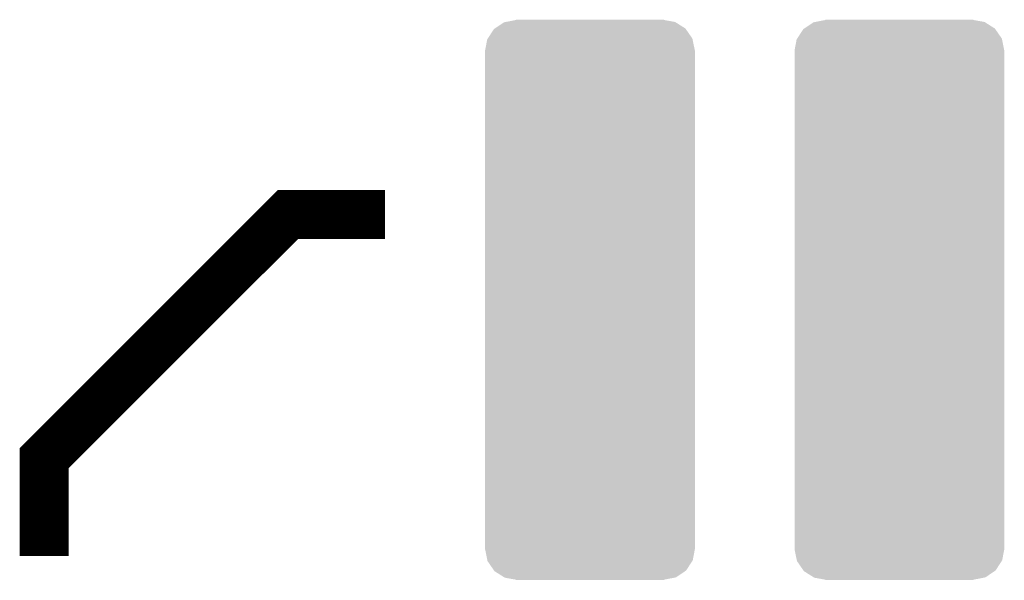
# Model space of a CAD drawing. Extents: x -1.4 to 24.2, y -3.9 to 53.4.
# Tile 45 of 56: x 5.3 to 9.3, y 32.6 to 34.9. Entities that reach past the tile are written whole.
import ezdxf

# ---------------------------------------------------------------- set-up
doc = ezdxf.new("R2010")
doc.units = 0
doc.layers.get('0').update_dxf_attribs({"linetype": 'CONTINUOUS'})
doc.layers.add('XSENSE_MTI-8_CLICK_V102_GTO', color=11, linetype='CONTINUOUS')
doc.layers.add('XSENSE_MTI-8_CLICK_V102_GTS', color=8, linetype='CONTINUOUS')

# ---------------------------------------------------------------- blocks, each defined once
blk = doc.blocks.new('CUSTOM_95')
for points in [[(-0.390664, 1.114284), (-0.352902, 1.139784), (0.391908, 1.114284), (0.351596, 1.139784)], [(-0.352902, 1.139784), (-0.345756, 1.141168), (0.351596, 1.139784), (0.349408, 1.141168)], [(-0.345756, 1.141168), (-0.30353, 1.149344), (0.349408, 1.141168), (0.30353, 1.149344)], [(-0.30353, 1.149344), (-0.30353, 1.15062), (0.30353, 1.149344), (0.30353, 1.15062)], [(-0.419644, 1.072892), (-0.394578, 1.11164), (0.42047, 1.072892), (0.393734, 1.11164)], [(-0.394578, 1.11164), (-0.390664, 1.114284), (0.393734, 1.11164), (0.391908, 1.114284)], [(-0.43053, 1.02362), (-0.421892, 1.069414), (0.43053, 1.02362), (0.421182, 1.069414)], [(-0.421892, 1.069414), (-0.419644, 1.072892), (0.421182, 1.069414), (0.42047, 1.072892)], [(-0.43053, -1.02362), (-0.43053, 1.02362), (0.43053, -1.02362), (0.43053, 1.02362)], [(-0.421182, -1.069412), (-0.43053, -1.02362), (0.421892, -1.069412), (0.43053, -1.02362)], [(-0.420472, -1.072892), (-0.421182, -1.069412), (0.41964, -1.072892), (0.421892, -1.069412)], [(-0.393732, -1.111638), (-0.420472, -1.072892), (0.39458, -1.111638), (0.41964, -1.072892)], [(-0.391908, -1.114284), (-0.393732, -1.111638), (0.39066, -1.114284), (0.39458, -1.111638)], [(-0.351596, -1.139784), (-0.391908, -1.114284), (0.352902, -1.139784), (0.39066, -1.114284)], [(-0.34941, -1.141168), (-0.351596, -1.139784), (0.345754, -1.141168), (0.352902, -1.139784)], [(-0.30353, -1.149344), (-0.34941, -1.141168), (0.30353, -1.149344), (0.345754, -1.141168)], [(-0.30353, -1.15062), (-0.30353, -1.149344), (0.30353, -1.15062), (0.30353, -1.149344)]]:
    blk.add_solid(points)

msp = doc.modelspace()

# ---------------------------------------------------------------- linework, layer by layer
at = {"layer": 'XSENSE_MTI-8_CLICK_V102_GTO', "const_width": 0.20066}
msp.add_lwpolyline([(5.37972, 32.74314), (5.37972, 33.14446), (6.38048, 34.14522), (6.77926, 34.14522)], dxfattribs=at)

# ---------------------------------------------------------------- block references
at = {"layer": 'XSENSE_MTI-8_CLICK_V102_GTS'}
for p in [(7.62, 33.7947), (8.89, 33.7947)]:
    msp.add_blockref('CUSTOM_95', p, dxfattribs=at)

doc.saveas('drawing.dxf')
